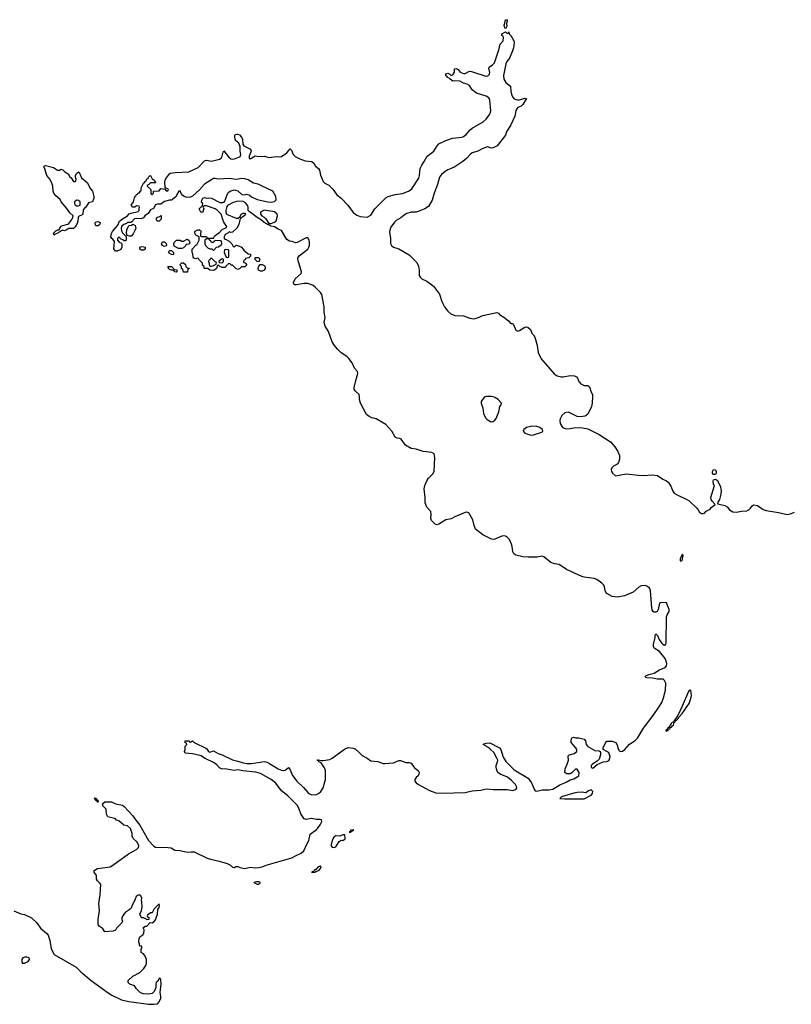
# Model space of a CAD drawing. Header units: inches. Extents: x 2294237 to 2473966, y 835830 to 1006981.
# Tile 14 of 77: x 2360336 to 2369158, y 873060 to 884311. Entities that reach past the tile are written whole.
import ezdxf

# ---------------------------------------------------------------- set-up
doc = ezdxf.new("R2010")
doc.units = ezdxf.units.IN
doc.header["$MEASUREMENT"] = 0
doc.layers.add('C3867', color=7, linetype='Continuous')
doc.layers.add('C3868', color=7, linetype='Continuous')

msp = doc.modelspace()

# ---------------------------------------------------------------- linework, layer by layer
at = {"layer": 'C3867', "color": 6, "elevation": 100}
for points in [[(2360268, 874128), (2360350, 874095), (2360390, 874085), (2360470, 874046), (2360530, 873990), (2360574, 873930), (2360648, 873870), (2360662, 873850), (2360681, 873790), (2360695, 873695), (2360731, 873630), (2360983, 873483), (2361036, 873430), (2361153, 873330), (2361349, 873189), (2361390, 873165), (2361501, 873110), (2361583, 873090), (2361810, 873063), (2361870, 873060), (2361910, 873066), (2361930, 873089), (2361948, 873130), (2361950, 873150), (2361942, 873198), (2361954, 873286), (2361950, 873348), (2361930, 873358), (2361914, 873326), (2361898, 873310), (2361891, 873290), (2361892, 873250), (2361874, 873206), (2361850, 873185), (2361810, 873177), (2361750, 873179), (2361718, 873190), (2361670, 873238), (2361649, 873269), (2361595, 873290), (2361575, 873310), (2361575, 873330), (2361630, 873383), (2361710, 873423), (2361757, 873470), (2361778, 873502), (2361785, 873530), (2361784, 873570), (2361770, 873608), (2361750, 873638), (2361726, 873650), (2361726, 873690), (2361738, 873710), (2361730, 873726), (2361710, 873726), (2361706, 873730), (2361706, 873750), (2361698, 873770), (2361703, 873817), (2361708, 873830), (2361745, 873855), (2361755, 873870), (2361758, 873910), (2361747, 873933), (2361770, 873954), (2361790, 873954), (2361827, 873993), (2361850, 873992), (2361870, 874002), (2361890, 874025), (2361902, 874070), (2361910, 874082), (2361917, 874143), (2361930, 874165), (2361936, 874190), (2361930, 874209), (2361872, 874150), (2361850, 874106), (2361830, 874106), (2361810, 874086), (2361798, 874082), (2361794, 874070), (2361798, 874058), (2361812, 874052), (2361813, 874027), (2361790, 874026), (2361778, 874038), (2361750, 874048), (2361728, 874048), (2361709, 874090), (2361728, 874130), (2361735, 874170), (2361734, 874230), (2361729, 874250), (2361734, 874274), (2361720, 874300), (2361710, 874308), (2361690, 874308), (2361667, 874293), (2361658, 874262), (2361621, 874190), (2361610, 874158), (2361585, 874135), (2361550, 874115), (2361525, 874090), (2361505, 874050), (2361505, 874030), (2361511, 874010), (2361502, 873990), (2361442, 873930), (2361430, 873908), (2361404, 873896), (2361310, 873888), (2361284, 873930), (2361250, 873950), (2361235, 873970), (2361232, 874030), (2361247, 874130), (2361241, 874210), (2361255, 874310), (2361264, 874430), (2361249, 874449), (2361224, 874470), (2361214, 874490), (2361215, 874530), (2361189, 874570), (2361188, 874590), (2361226, 874610), (2361369, 874631), (2361390, 874641), (2361524, 874736), (2361579, 874781), (2361673, 874830), (2361696, 874850), (2361698, 874870), (2361692, 874890), (2361675, 874915), (2361635, 874955), (2361623, 874983), (2361622, 875010), (2361604, 875070), (2361570, 875099), (2361525, 875105), (2361470, 875155), (2361444, 875164), (2361430, 875178), (2361410, 875188), (2361390, 875189), (2361343, 875203), (2361327, 875233), (2361326, 875290), (2361288, 875328), (2361287, 875353), (2361310, 875372), (2361387, 875373), (2361431, 875351), (2361510, 875334), (2361530, 875322), (2361630, 875214), (2361663, 875163), (2361710, 875105), (2361810, 874930), (2361870, 874866), (2361890, 874855), (2362032, 874852), (2362066, 874846), (2362110, 874821), (2362170, 874818), (2362250, 874798), (2362297, 874803), (2362330, 874802), (2362478, 874730), (2362517, 874717), (2362617, 874697), (2362709, 874669), (2362746, 874650), (2362770, 874625), (2362790, 874622), (2362806, 874634), (2362830, 874636), (2362870, 874619), (2362910, 874611), (2362970, 874625), (2363030, 874619), (2363070, 874622), (2363110, 874630), (2363155, 874650), (2363447, 874733), (2363490, 874758), (2363553, 874787), (2363585, 874815), (2363619, 874890), (2363643, 874930), (2363656, 875004), (2363730, 875057), (2363742, 875070), (2363770, 875110), (2363790, 875150), (2363786, 875166), (2363772, 875172), (2363730, 875173), (2363670, 875182), (2363610, 875172), (2363590, 875181), (2363550, 875236), (2363532, 875290), (2363511, 875330), (2363401, 875441), (2363330, 875499), (2363266, 875586), (2363210, 875627), (2363090, 875699), (2363034, 875714), (2362888, 875728), (2362830, 875738), (2362787, 875733), (2362706, 875746), (2362644, 875750), (2362622, 875762), (2362590, 875796), (2362560, 875820), (2362450, 875873), (2362410, 875898), (2362310, 875923), (2362228, 875930), (2362222, 875950), (2362228, 875970), (2362226, 876010), (2362246, 876030), (2362242, 876042), (2362227, 876047), (2362226, 876070), (2362270, 876071), (2362278, 876058), (2362290, 876054), (2362310, 876071), (2362331, 876051), (2362470, 875982), (2362494, 875950), (2362510, 875942), (2362550, 875958), (2362606, 875926), (2362650, 875912), (2362770, 875853), (2362830, 875840), (2362890, 875818), (2362933, 875813), (2362987, 875813), (2363133, 875833), (2363165, 875825), (2363193, 875813), (2363290, 875752), (2363330, 875734), (2363350, 875731), (2363370, 875736), (2363410, 875764), (2363430, 875739), (2363454, 875674), (2363506, 875610), (2363579, 875539), (2363630, 875479), (2363650, 875463), (2363670, 875456), (2363710, 875453), (2363730, 875457), (2363753, 875467), (2363778, 875490), (2363805, 875535), (2363832, 875630), (2363834, 875730), (2363822, 875762), (2363781, 875821), (2363758, 875830), (2363756, 875836), (2363738, 875850), (2363750, 875855), (2363785, 875845), (2363804, 875844), (2363881, 875859), (2363907, 875873), (2364050, 875976), (2364090, 875993), (2364150, 875987), (2364170, 875979), (2364219, 875939), (2364250, 875904), (2364310, 875873), (2364350, 875843), (2364430, 875836), (2364490, 875812), (2364510, 875810), (2364610, 875819), (2364670, 875844), (2364690, 875844), (2364750, 875823), (2364790, 875823), (2364810, 875816), (2364845, 875765), (2364891, 875730), (2364903, 875710), (2364901, 875690), (2364891, 875670), (2364870, 875653), (2364853, 875630), (2364853, 875610), (2364868, 875590), (2364894, 875570), (2365022, 875502), (2365095, 875475), (2365170, 875471), (2365430, 875480), (2365510, 875499), (2365610, 875505), (2365670, 875523), (2365750, 875513), (2365910, 875513), (2365970, 875504), (2366007, 875513), (2366020, 875530), (2366015, 875550), (2366004, 875570), (2365959, 875619), (2365914, 875654), (2365828, 875688), (2365801, 875710), (2365790, 875734), (2365782, 875770), (2365784, 875790), (2365799, 875830), (2365802, 875850), (2365793, 875873), (2365756, 875936), (2365717, 875977), (2365690, 876000), (2365635, 876030), (2365644, 876036), (2365675, 876045), (2365710, 876046), (2365823, 875990), (2365837, 875970), (2365865, 875885), (2365895, 875835), (2365990, 875741), (2366150, 875643), (2366189, 875590), (2366221, 875510), (2366230, 875499), (2366250, 875496), (2366310, 875510), (2366390, 875512), (2366430, 875520), (2366510, 875566), (2366583, 875597), (2366630, 875625), (2366670, 875637), (2366729, 875670), (2366731, 875710), (2366710, 875745), (2366690, 875745), (2366650, 875704), (2366630, 875694), (2366590, 875694), (2366569, 875710), (2366572, 875750), (2366596, 875804), (2366610, 875850), (2366608, 875890), (2366612, 875908), (2366675, 875925), (2366707, 875950), (2366706, 875970), (2366694, 875990), (2366642, 876050), (2366640, 876070), (2366650, 876106), (2366669, 876111), (2366690, 876105), (2366730, 876106), (2366790, 876090), (2366807, 876070), (2366814, 876030), (2366830, 876004), (2366910, 875961), (2366957, 875957), (2366974, 875950), (2366978, 875938), (2366976, 875910), (2366960, 875860), (2366940, 875840), (2366890, 875809), (2366871, 875790), (2366870, 875766), (2366890, 875758), (2366939, 875801), (2367009, 875831), (2367050, 875835), (2367070, 875845), (2367081, 875859), (2367086, 875890), (2367070, 875934), (2367050, 875949), (2367006, 875970), (2367008, 875990), (2367034, 876046), (2367050, 876065), (2367110, 876065), (2367152, 876052), (2367166, 876026), (2367175, 875990), (2367190, 875956), (2367210, 875948), (2367230, 875953), (2367255, 875970), (2367310, 876031), (2367370, 876070), (2367400, 876100), (2367470, 876215), (2367580, 876360), (2367645, 876455), (2367677, 876510), (2367698, 876562), (2367719, 876650), (2367722, 876730), (2367710, 876761), (2367694, 876774), (2367677, 876777), (2367630, 876775), (2367570, 876786), (2367506, 876790), (2367494, 876794), (2367486, 876810), (2367529, 876830), (2367590, 876842), (2367650, 876881), (2367716, 876910), (2367731, 876929), (2367734, 876950), (2367731, 876969), (2367717, 877010), (2367653, 877093), (2367590, 877130), (2367582, 877150), (2367581, 877170), (2367602, 877250), (2367603, 877277), (2367610, 877292), (2367630, 877274), (2367646, 877230), (2367674, 877190), (2367690, 877174), (2367710, 877163), (2367724, 877176), (2367729, 877191), (2367733, 877487), (2367738, 877510), (2367761, 877550), (2367763, 877570), (2367730, 877649), (2367674, 877650), (2367650, 877642), (2367635, 877570), (2367623, 877550), (2367610, 877541), (2367590, 877541), (2367577, 877550), (2367568, 877568), (2367564, 877590), (2367547, 877790), (2367535, 877815), (2367515, 877835), (2367486, 877846), (2367440, 877840), (2367415, 877825), (2367350, 877769), (2367250, 877727), (2367170, 877714), (2367110, 877721), (2367050, 877754), (2367036, 877770), (2367029, 877790), (2367023, 877830), (2367013, 877850), (2366991, 877871), (2366933, 877913), (2366904, 877924), (2366790, 877942), (2366763, 877950), (2366587, 878030), (2366504, 878084), (2366450, 878093), (2366410, 878109), (2366330, 878174), (2366310, 878179), (2366251, 878169), (2366150, 878170), (2366090, 878175), (2366010, 878191), (2365987, 878207), (2365973, 878230), (2365967, 878290), (2365959, 878319), (2365936, 878370), (2365914, 878394), (2365891, 878411), (2365870, 878414), (2365849, 878411), (2365770, 878376), (2365750, 878372), (2365730, 878375), (2365630, 878426), (2365549, 878490), (2365531, 878530), (2365517, 878597), (2365470, 878675), (2365450, 878682), (2365430, 878678), (2365310, 878631), (2365270, 878608), (2365210, 878595), (2365130, 878546), (2365110, 878540), (2365087, 878547), (2365046, 878590), (2365037, 878610), (2365041, 878659), (2365035, 878690), (2364990, 878741), (2364971, 878790), (2364973, 878850), (2364962, 878950), (2364968, 878990), (2364990, 879040), (2365010, 879073), (2365059, 879121), (2365076, 879150), (2365082, 879310), (2365075, 879350), (2365047, 879367), (2364950, 879378), (2364870, 879402), (2364810, 879412), (2364747, 879450), (2364697, 879517), (2364684, 879524), (2364650, 879530), (2364630, 879540), (2364590, 879610), (2364524, 879684), (2364410, 879752), (2364362, 879762), (2364330, 879775), (2364300, 879800), (2364232, 879930), (2364221, 879970), (2364220, 880000)], [(2365658, 880000), (2365645, 879995), (2365627, 879973), (2365614, 879950), (2365614, 879930), (2365630, 879871), (2365638, 879810), (2365662, 879762), (2365681, 879741), (2365718, 879718), (2365730, 879714), (2365750, 879719), (2365770, 879734), (2365785, 879755), (2365816, 879830), (2365827, 879893), (2365839, 879910), (2365844, 879930), (2365807, 879970), (2365770, 879995), (2365751, 880000)], [(2366884, 880000), (2366881, 879930), (2366874, 879890), (2366830, 879804), (2366813, 879787), (2366799, 879781), (2366748, 879772), (2366710, 879778), (2366610, 879826), (2366570, 879819), (2366533, 879787), (2366515, 879750), (2366512, 879730), (2366516, 879696), (2366540, 879660), (2366563, 879643), (2366590, 879636), (2366630, 879638), (2366690, 879650), (2366770, 879648), (2366830, 879636), (2366962, 879570), (2367090, 879488), (2367142, 879430), (2367175, 879375), (2367192, 879330), (2367195, 879290), (2367184, 879250), (2367167, 879233), (2367126, 879210), (2367107, 879190), (2367097, 879170), (2367101, 879150), (2367113, 879130), (2367150, 879098), (2367270, 879123), (2367410, 879106), (2367470, 879104), (2367570, 879110), (2367630, 879101), (2367690, 879062), (2367730, 879043), (2367750, 879025), (2367781, 878981), (2367803, 878923), (2367819, 878899), (2367844, 878884), (2367965, 878830), (2367992, 878812), (2368078, 878730), (2368095, 878710), (2368110, 878683), (2368130, 878667), (2368150, 878667), (2368166, 878674), (2368184, 878696), (2368230, 878719), (2368243, 878737), (2368289, 878770), (2368254, 878810), (2368242, 878830), (2368240, 878850), (2368279, 878990), (2368270, 879004), (2368264, 879036), (2368270, 879054), (2368290, 879061), (2368310, 879050), (2368343, 878983), (2368357, 878930), (2368354, 878890), (2368336, 878830), (2368313, 878790), (2368318, 878778), (2368400, 878760), (2368424, 878744), (2368452, 878710), (2368490, 878689), (2368530, 878684), (2368590, 878695), (2368650, 878700), (2368671, 878710), (2368692, 878728), (2368710, 878756), (2368730, 878767), (2368770, 878758), (2368835, 878715), (2368870, 878701), (2369010, 878681), (2369110, 878657), (2369150, 878666), (2369195, 878685)]]:
    msp.add_lwpolyline(points, dxfattribs=at)
for points in [[(2366190, 879665), (2366131, 879650), (2366101, 879630), (2366091, 879610), (2366110, 879587), (2366170, 879567), (2366190, 879564), (2366210, 879567), (2366304, 879596), (2366318, 879610), (2366315, 879630), (2366282, 879650), (2366250, 879661)], [(2368270, 879113), (2368256, 879130), (2368256, 879150), (2368270, 879171), (2368290, 879166), (2368299, 879150), (2368301, 879130), (2368290, 879114)], [(2367910, 878199), (2367887, 878150), (2367886, 878130), (2367890, 878125), (2367910, 878131), (2367922, 878190), (2367917, 878197)], [(2368010, 876650), (2367990, 876647), (2367984, 876636), (2367912, 876468), (2367859, 876361), (2367819, 876301), (2367785, 876270), (2367758, 876222), (2367742, 876210), (2367739, 876201), (2367724, 876190), (2367723, 876183), (2367730, 876178), (2367733, 876187), (2367750, 876189), (2367755, 876205), (2367770, 876209), (2367777, 876223), (2367790, 876228), (2367798, 876242), (2367810, 876249), (2367819, 876281), (2367830, 876287), (2367836, 876304), (2367850, 876308), (2367857, 876323), (2367870, 876331), (2367875, 876345), (2367910, 876381), (2367990, 876499), (2368010, 876554), (2368018, 876590)], [(2366870, 875510), (2366841, 875499), (2366810, 875475), (2366764, 875484), (2366710, 875482), (2366670, 875473), (2366531, 875430), (2366511, 875410), (2366566, 875406), (2366790, 875408), (2366870, 875450), (2366884, 875470), (2366890, 875490)], [(2361230, 875368), (2361222, 875382), (2361206, 875390), (2361202, 875402), (2361186, 875410), (2361190, 875414), (2361210, 875414), (2361218, 875398), (2361230, 875394), (2361234, 875370)], [(2364150, 875055), (2364122, 875050), (2364120, 875040), (2364102, 875030), (2364110, 875022), (2364126, 875030), (2364122, 875038), (2364130, 875034), (2364158, 875050)], [(2364055, 874995), (2364030, 874995), (2363998, 874982), (2363950, 874985), (2363926, 874970), (2363915, 874950), (2363896, 874890), (2363899, 874870), (2363910, 874856), (2363930, 874851), (2363950, 874861), (2363990, 874922), (2364010, 874934), (2364030, 874932), (2364058, 874950)], [(2363770, 874639), (2363750, 874632), (2363720, 874600), (2363703, 874590), (2363699, 874581), (2363671, 874570), (2363686, 874566), (2363710, 874569), (2363721, 874579), (2363757, 874590), (2363777, 874610), (2363782, 874630)], [(2363070, 874459), (2363042, 874458), (2363014, 874450), (2363050, 874432), (2363070, 874432), (2363088, 874450)], [(2360390, 873599), (2360370, 873589), (2360359, 873570), (2360361, 873541), (2360368, 873528), (2360390, 873529), (2360433, 873550), (2360449, 873570), (2360446, 873590), (2360419, 873599)]]:
    msp.add_lwpolyline(points, close=True, dxfattribs=at)
at = {"layer": 'C3868', "color": 6, "elevation": 100}
for points in [[(2365890, 884206), (2365878, 884230), (2365875, 884250), (2365884, 884270), (2365889, 884310), (2365910, 884311), (2365911, 884290), (2365902, 884270), (2365904, 884236)], [(2360770, 882592), (2360790, 882592), (2360810, 882602), (2360830, 882594), (2360851, 882571), (2360892, 882550), (2360910, 882514), (2360924, 882504), (2360950, 882462), (2360970, 882462), (2360978, 882470), (2360982, 882490), (2360975, 882510), (2360975, 882530), (2360990, 882558), (2361011, 882571), (2361025, 882550), (2361043, 882503), (2361106, 882450), (2361131, 882410), (2361135, 882395), (2361170, 882352), (2361183, 882290), (2361182, 882270), (2361170, 882230), (2361122, 882218), (2361091, 882170), (2361079, 882161), (2361063, 882137), (2361058, 882090), (2361050, 882082), (2361015, 882065), (2361006, 882054), (2361002, 882010), (2360990, 881975), (2360970, 881944), (2360950, 881924), (2360893, 881927), (2360874, 881910), (2360850, 881898), (2360830, 881908), (2360804, 881896), (2360802, 881890), (2360780, 881880), (2360771, 881870), (2360741, 881859), (2360730, 881849), (2360722, 881870), (2360750, 881899), (2360771, 881911), (2360789, 881911), (2360795, 881930), (2360810, 881951), (2360830, 881961), (2360885, 881975), (2360897, 881983), (2360933, 882027), (2360945, 882050), (2360949, 882070), (2360910, 882103), (2360874, 882154), (2360810, 882230), (2360797, 882257), (2360750, 882297), (2360725, 882330), (2360718, 882350), (2360716, 882410), (2360705, 882445), (2360684, 882484), (2360646, 882530), (2360618, 882618), (2360609, 882630), (2360618, 882642), (2360630, 882645), (2360722, 882622)], [(2360990, 882248), (2360970, 882238), (2360962, 882230), (2360962, 882210), (2360970, 882194), (2360990, 882185), (2361010, 882185), (2361027, 882193), (2361026, 882230), (2361007, 882247)], [(2363130, 882133), (2363091, 882110), (2363091, 882090), (2363105, 882070), (2363130, 882056), (2363150, 882036), (2363184, 881984), (2363210, 881982), (2363250, 881998), (2363269, 882011), (2363283, 882070), (2363281, 882090), (2363250, 882115)], [(2361930, 882008), (2361909, 882009), (2361898, 882030), (2361900, 882040), (2361910, 882054), (2361938, 882062), (2361950, 882074), (2361954, 882070), (2361952, 882030)], [(2361210, 881954), (2361203, 881963), (2361200, 881990), (2361210, 882000), (2361230, 882004), (2361250, 881999), (2361258, 881990), (2361250, 881966), (2361230, 881955)], [(2361590, 881838), (2361566, 881846), (2361558, 881870), (2361562, 881910), (2361582, 881958), (2361615, 881965), (2361630, 881974), (2361658, 881958), (2361662, 881930), (2361658, 881910), (2361635, 881865), (2361610, 881838)], [(2362150, 881698), (2362102, 881722), (2362098, 881750), (2362106, 881770), (2362130, 881792), (2362170, 881792), (2362190, 881782), (2362210, 881782), (2362250, 881802), (2362270, 881792), (2362282, 881770), (2362273, 881747), (2362238, 881742), (2362234, 881730), (2362210, 881706), (2362190, 881698)], [(2362470, 881806), (2362454, 881790), (2362454, 881750), (2362462, 881730), (2362490, 881702), (2362513, 881693), (2362532, 881692), (2362550, 881674), (2362587, 881713), (2362610, 881714), (2362630, 881734), (2362642, 881738), (2362646, 881750), (2362642, 881782), (2362630, 881786), (2362573, 881787), (2362558, 881782), (2362550, 881766), (2362530, 881766), (2362522, 881782), (2362506, 881790), (2362502, 881802)], [(2361730, 881678), (2361708, 881690), (2361708, 881710), (2361730, 881718), (2361757, 881717), (2361772, 881710), (2361770, 881688), (2361750, 881678)], [(2361990, 881718), (2361968, 881730), (2361958, 881750), (2361970, 881774), (2361992, 881772), (2362010, 881754), (2362014, 881730), (2362010, 881726)], [(2362690, 881686), (2362678, 881682), (2362674, 881650), (2362698, 881598), (2362710, 881594), (2362722, 881598), (2362726, 881610), (2362726, 881670), (2362722, 881682)], [(2362090, 881626), (2362070, 881628), (2362043, 881643), (2362038, 881650), (2362047, 881673), (2362070, 881674), (2362094, 881650), (2362094, 881630)], [(2362530, 881586), (2362518, 881582), (2362510, 881566), (2362498, 881562), (2362494, 881550), (2362502, 881530), (2362502, 881510), (2362510, 881494), (2362530, 881494), (2362550, 881502), (2362582, 881518), (2362586, 881530), (2362582, 881542), (2362570, 881546)], [(2362658, 881578), (2362644, 881576), (2362614, 881550), (2362618, 881538), (2362650, 881534), (2362666, 881550), (2362666, 881570)], [(2363070, 881546), (2363050, 881548), (2363028, 881570), (2363027, 881593), (2363070, 881594), (2363082, 881570)], [(2362130, 881428), (2362106, 881430), (2362102, 881442), (2362088, 881448), (2362072, 881448), (2362050, 881458), (2362038, 881470), (2362038, 881478), (2362028, 881492), (2362070, 881492), (2362094, 881470), (2362098, 881458), (2362133, 881453), (2362134, 881430)], [(2362250, 881426), (2362207, 881427), (2362202, 881462), (2362187, 881467), (2362186, 881490), (2362166, 881510), (2362190, 881534), (2362210, 881534), (2362233, 881513), (2362234, 881490), (2362250, 881474), (2362273, 881473), (2362273, 881467), (2362258, 881462), (2362254, 881430)], [(2363090, 881438), (2363068, 881450), (2363062, 881470), (2363070, 881494), (2363087, 881513), (2363110, 881512), (2363130, 881502), (2363142, 881490), (2363142, 881470), (2363130, 881449), (2363110, 881438)]]:
    msp.add_lwpolyline(points, close=True, dxfattribs=at)
for points in [[(2364220, 880000), (2364218, 880030), (2364170, 880070), (2364160, 880090), (2364160, 880110), (2364178, 880190), (2364203, 880270), (2364200, 880290), (2364164, 880330), (2364136, 880390), (2364099, 880439), (2364079, 880459), (2364009, 880509), (2363968, 880548), (2363934, 880590), (2363910, 880630), (2363865, 880750), (2363827, 880810), (2363819, 880850), (2363830, 880910), (2363817, 880970), (2363819, 881030), (2363790, 881170), (2363774, 881194), (2363715, 881255), (2363693, 881273), (2363665, 881285), (2363630, 881295), (2363590, 881296), (2363501, 881281), (2363482, 881282), (2363469, 881290), (2363465, 881310), (2363485, 881350), (2363556, 881410), (2363558, 881430), (2363516, 881570), (2363517, 881590), (2363530, 881611), (2363629, 881690), (2363643, 881710), (2363650, 881730), (2363650, 881766), (2363647, 881790), (2363630, 881817), (2363610, 881819), (2363510, 881764), (2363490, 881762), (2363450, 881777), (2363422, 881782), (2363390, 881799), (2363330, 881902), (2363290, 881917), (2363250, 881944), (2363208, 881950), (2363199, 881959), (2363169, 881970), (2363159, 881979), (2363130, 881993), (2363101, 882021), (2363050, 882050), (2362958, 882118), (2362949, 882129), (2362949, 882170), (2362937, 882197), (2362919, 882219), (2362890, 882233), (2362830, 882237), (2362778, 882222), (2362711, 882189), (2362703, 882177), (2362691, 882130), (2362692, 882110), (2362702, 882090), (2362810, 882043), (2362835, 882045), (2362857, 882063), (2362869, 882090), (2362890, 882101), (2362910, 882102), (2362916, 882090), (2362901, 882070), (2362862, 882038), (2362854, 882026), (2362843, 881970), (2362818, 881930), (2362770, 881882), (2362750, 881878), (2362730, 881886), (2362714, 881870), (2362685, 881855), (2362674, 881830), (2362674, 881810), (2362682, 881802), (2362690, 881802), (2362730, 881782), (2362762, 881750), (2362778, 881718), (2362790, 881714), (2362810, 881734), (2362850, 881725), (2362871, 881710), (2362898, 881678), (2362950, 881634), (2362974, 881630), (2362974, 881610), (2362954, 881590), (2362918, 881582), (2362913, 881567), (2362898, 881562), (2362894, 881550), (2362898, 881538), (2362913, 881533), (2362932, 881510), (2362930, 881506), (2362910, 881488), (2362873, 881487), (2362854, 881470), (2362830, 881458), (2362810, 881466), (2362770, 881506), (2362750, 881506), (2362742, 881522), (2362730, 881526), (2362718, 881522), (2362713, 881507), (2362698, 881502), (2362693, 881487), (2362680, 881480), (2362650, 881478), (2362626, 881490), (2362610, 881506), (2362598, 881502), (2362585, 881470), (2362562, 881450), (2362550, 881447), (2362510, 881449), (2362487, 881467), (2362446, 881470), (2362446, 881490), (2362427, 881507), (2362426, 881530), (2362387, 881567), (2362382, 881582), (2362370, 881586), (2362350, 881578), (2362327, 881587), (2362318, 881598), (2362315, 881635), (2362308, 881650), (2362306, 881690), (2362350, 881734), (2362362, 881738), (2362387, 881793), (2362386, 881830), (2362350, 881848), (2362338, 881870), (2362338, 881890), (2362344, 881896), (2362371, 881911), (2362391, 881911), (2362404, 881904), (2362411, 881889), (2362402, 881870), (2362402, 881842), (2362410, 881834), (2362472, 881832), (2362478, 881818), (2362490, 881814), (2362550, 881814), (2362563, 881837), (2362590, 881862), (2362620, 881880), (2362650, 881912), (2362702, 881938), (2362706, 881950), (2362696, 881956), (2362667, 882007), (2362638, 882090), (2362595, 882135), (2362570, 882149), (2362470, 882186), (2362450, 882186), (2362438, 882182), (2362434, 882170), (2362442, 882150), (2362432, 882130), (2362431, 882110), (2362406, 882110), (2362396, 882136), (2362386, 882150), (2362400, 882160), (2362410, 882174), (2362422, 882178), (2362428, 882210), (2362415, 882230), (2362419, 882250), (2362430, 882271), (2362450, 882278), (2362470, 882272), (2362490, 882276), (2362530, 882271), (2362624, 882224), (2362659, 882221), (2362674, 882226), (2362682, 882238), (2362699, 882290), (2362717, 882330), (2362730, 882346), (2362750, 882357), (2362790, 882366), (2362830, 882356), (2362875, 882315), (2362910, 882311), (2362930, 882316), (2362954, 882310), (2362965, 882305), (2362986, 882286), (2363050, 882256), (2363174, 882230), (2363213, 882227), (2363250, 882232), (2363268, 882252), (2363264, 882290), (2363229, 882350), (2363110, 882409), (2363062, 882430), (2363010, 882444), (2362950, 882480), (2362910, 882491), (2362875, 882495), (2362810, 882487), (2362730, 882497), (2362610, 882490), (2362570, 882497), (2362550, 882496), (2362448, 882432), (2362392, 882368), (2362310, 882296), (2362290, 882285), (2362250, 882280), (2362218, 882290), (2362201, 882301), (2362184, 882324), (2362170, 882355), (2362154, 882350), (2362130, 882306), (2362126, 882290), (2362084, 882256), (2362070, 882249), (2362050, 882249), (2361990, 882234), (2361950, 882202), (2361910, 882202), (2361890, 882195), (2361865, 882155), (2361830, 882138), (2361805, 882095), (2361765, 882070), (2361750, 882046), (2361724, 882036), (2361670, 882039), (2361650, 882034), (2361618, 882002), (2361605, 881995), (2361567, 881993), (2361557, 881983), (2361525, 881970), (2361505, 881950), (2361496, 881930), (2361500, 881900), (2361510, 881874), (2361554, 881834), (2361554, 881790), (2361550, 881786), (2361530, 881786), (2361516, 881796), (2361487, 881807), (2361482, 881822), (2361470, 881826), (2361454, 881810), (2361454, 881790), (2361474, 881770), (2361498, 881758), (2361502, 881750), (2361502, 881710), (2361493, 881687), (2361450, 881668), (2361430, 881668), (2361420, 881680), (2361414, 881694), (2361418, 881778), (2361402, 881802), (2361389, 881810), (2361379, 881830), (2361387, 881867), (2361397, 881890), (2361457, 881963), (2361476, 882010), (2361510, 882036), (2361568, 882070), (2361588, 882092), (2361610, 882102), (2361690, 882118), (2361702, 882130), (2361702, 882158), (2361706, 882166), (2361702, 882182), (2361670, 882186), (2361652, 882168), (2361630, 882168), (2361609, 882190), (2361638, 882230), (2361654, 882290), (2361663, 882297), (2361670, 882314), (2361681, 882319), (2361692, 882332), (2361708, 882332), (2361710, 882352), (2361726, 882354), (2361726, 882390), (2361750, 882442), (2361765, 882455), (2361770, 882465), (2361786, 882474), (2361790, 882491), (2361804, 882496), (2361810, 882512), (2361828, 882530), (2361831, 882530), (2361851, 882491), (2361870, 882482), (2361882, 882470), (2361882, 882462), (2361892, 882450), (2361890, 882446), (2361830, 882446), (2361813, 882427), (2361798, 882422), (2361794, 882410), (2361834, 882370), (2361834, 882330), (2361838, 882318), (2361850, 882314), (2361866, 882330), (2361867, 882353), (2361930, 882354), (2361950, 882382), (2361980, 882380), (2361994, 882374), (2362010, 882354), (2362030, 882354), (2362038, 882370), (2362030, 882378), (2362006, 882386), (2361998, 882398), (2361994, 882454), (2362004, 882490), (2362049, 882551), (2362062, 882558), (2362113, 882567), (2362270, 882572), (2362377, 882623), (2362450, 882700), (2362470, 882707), (2362510, 882697), (2362530, 882696), (2362622, 882718), (2362638, 882730), (2362652, 882750), (2362661, 882799), (2362670, 882812), (2362725, 882745), (2362750, 882722), (2362770, 882719), (2362790, 882722), (2362850, 882743), (2362861, 882750), (2362866, 882770), (2362858, 882810), (2362857, 882857), (2362840, 882900), (2362804, 882930), (2362794, 882970), (2362795, 882990), (2362802, 882998), (2362818, 883002), (2362830, 883003), (2362850, 882996), (2362871, 882970), (2362884, 882944), (2362886, 882890), (2362897, 882870), (2362975, 882830), (2362984, 882810), (2362961, 882750), (2362961, 882730), (2362970, 882723), (2363030, 882756), (2363070, 882749), (2363130, 882753), (2363190, 882738), (2363270, 882749), (2363310, 882745), (2363330, 882749), (2363391, 882789), (2363430, 882836), (2363442, 882822), (2363461, 882770), (2363487, 882747), (2363540, 882720), (2363600, 882700), (2363677, 882690), (2363699, 882670), (2363719, 882639), (2363752, 882610), (2363764, 882590), (2363775, 882535), (2363804, 882464), (2363825, 882445), (2363870, 882421), (2363916, 882376), (2363962, 882310), (2364011, 882271), (2364088, 882190), (2364150, 882108), (2364190, 882079), (2364230, 882063), (2364310, 882055), (2364350, 882079), (2364398, 882150), (2364524, 882276), (2364550, 882290), (2364630, 882315), (2364713, 882327), (2364744, 882336), (2364790, 882356), (2364821, 882379), (2364898, 882502), (2364906, 882530), (2364914, 882610), (2364932, 882650), (2364962, 882690), (2364995, 882750), (2365071, 882809), (2365109, 882871), (2365129, 882891), (2365210, 882930), (2365283, 882957), (2365390, 882968), (2365410, 882976), (2365441, 882999), (2365487, 883053), (2365510, 883072), (2365636, 883144), (2365670, 883174), (2365710, 883233), (2365721, 883270), (2365710, 883390), (2365699, 883419), (2365670, 883438), (2365560, 883470), (2365510, 883508), (2365478, 883558), (2365454, 883574), (2365410, 883585), (2365368, 883608), (2365310, 883613), (2365288, 883610), (2365258, 883630), (2365245, 883645), (2365229, 883650), (2365222, 883662), (2365210, 883669), (2365209, 883691), (2365210, 883694), (2365230, 883702), (2365254, 883690), (2365270, 883674), (2365290, 883682), (2365308, 883710), (2365306, 883750), (2365328, 883752), (2365350, 883742), (2365371, 883711), (2365410, 883698), (2365430, 883696), (2365470, 883721), (2365490, 883725), (2365666, 883666), (2365690, 883670), (2365707, 883690), (2365712, 883710), (2365700, 883750), (2365703, 883770), (2365743, 883797), (2365763, 883817), (2365813, 883967), (2365830, 884030), (2365865, 884070), (2365869, 884109), (2365862, 884122), (2365849, 884130), (2365849, 884150), (2365890, 884174), (2365910, 884154), (2365922, 884158), (2365930, 884174), (2365932, 884150), (2365950, 884132), (2365987, 884070), (2365990, 884050), (2365983, 883990), (2365970, 883955), (2365935, 883870), (2365907, 883833), (2365894, 883806), (2365868, 883672), (2365872, 883632), (2365894, 883594), (2365947, 883550), (2365952, 883490), (2365961, 883450), (2365970, 883430), (2365990, 883406), (2366010, 883398), (2366030, 883396), (2366050, 883397), (2366110, 883415), (2366131, 883410), (2366090, 883342), (2366070, 883325), (2366033, 883307), (2366017, 883290), (2366008, 883270), (2365998, 883210), (2365950, 883109), (2365901, 883030), (2365891, 882990), (2365795, 882870), (2365750, 882846), (2365730, 882845), (2365683, 882857), (2365625, 882835), (2365574, 882810), (2365510, 882790), (2365488, 882772), (2365450, 882730), (2365401, 882690), (2365310, 882630), (2365270, 882609), (2365230, 882595), (2365202, 882578), (2365158, 882542), (2365134, 882510), (2365113, 882427), (2365075, 882330), (2365052, 882248), (2365010, 882177), (2364970, 882151), (2364890, 882118), (2364870, 882112), (2364810, 882112), (2364762, 882098), (2364730, 882079), (2364694, 882046), (2364642, 882018), (2364621, 881999), (2364579, 881941), (2364568, 881910), (2364565, 881885), (2364575, 881810), (2364575, 881755), (2364588, 881730), (2364610, 881712), (2364670, 881692), (2364790, 881624), (2364877, 881537), (2364896, 881496), (2364902, 881450), (2364903, 881390), (2364914, 881370), (2364933, 881350), (2364990, 881322), (2365050, 881282), (2365066, 881266), (2365134, 881174), (2365161, 881090), (2365192, 881030), (2365230, 880981), (2365266, 880950), (2365310, 880930), (2365410, 880926), (2365481, 880901), (2365530, 880894), (2365570, 880903), (2365630, 880930), (2365790, 880964), (2365810, 880957), (2365823, 880943), (2365870, 880913), (2365923, 880870), (2365950, 880841), (2365970, 880838), (2365982, 880830), (2366010, 880765), (2366030, 880751), (2366050, 880759), (2366110, 880797), (2366130, 880801), (2366150, 880794), (2366175, 880770), (2366191, 880730), (2366210, 880710), (2366225, 880685), (2366252, 880590), (2366264, 880510), (2366297, 880437), (2366445, 880265), (2366481, 880241), (2366529, 880231), (2366551, 880231), (2366630, 880247), (2366680, 880240), (2366703, 880230), (2366715, 880215), (2366730, 880178), (2366752, 880150), (2366790, 880131), (2366831, 880131), (2366850, 880114), (2366870, 880054), (2366885, 880030), (2366884, 880000)], [(2365751, 880000), (2365730, 880005), (2365670, 880005), (2365658, 880000)]]:
    msp.add_lwpolyline(points, dxfattribs=at)

doc.saveas('drawing.dxf')
